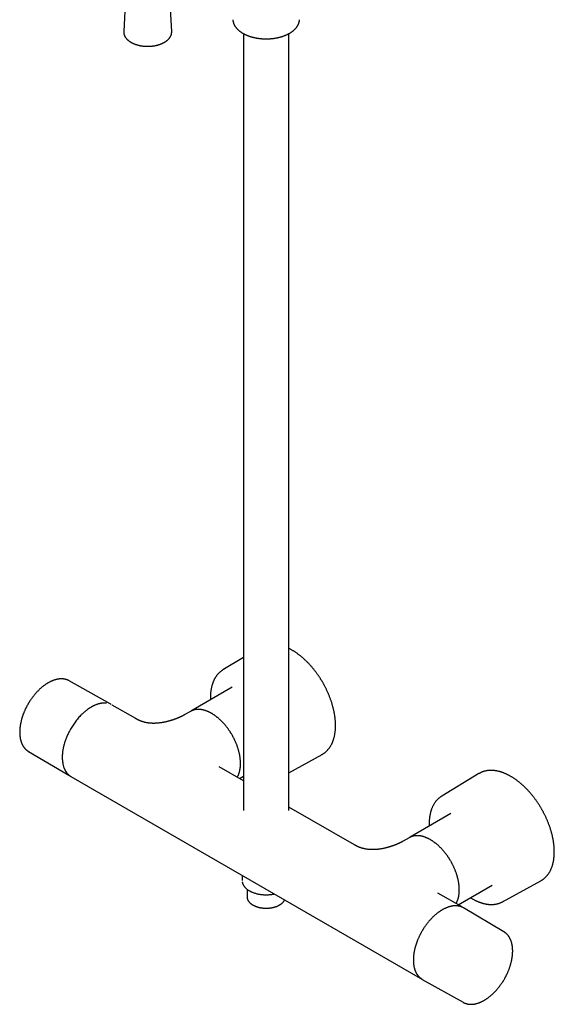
# Model space of a CAD drawing. Header units: millimetres. Extents: x 8 to 1785, y 12 to 2725.
# Tile 1 of 19: x 1494 to 1753, y 262 to 739. Entities that reach past the tile are written whole.
import ezdxf

# ---------------------------------------------------------------- set-up
doc = ezdxf.new("R2010")
doc.units = ezdxf.units.MM

msp = doc.modelspace()

# ---------------------------------------------------------------- linework, layer by layer
at = {"color": 7, "linetype": 'Continuous', "lineweight": 30}
for p, q in [((1545.53, 756.93), (1544.27, 733.27)), ((1567.52, 733.27), (1566.26, 756.93)), ((1544.27, 733.27), (1544.27, 733.27)), ((1567.52, 733.27), (1567.52, 733.29)), ((1602.33, 732.27), (1602.33, 355.61)), ((1624.33, 355.61), (1624.33, 732.27)), ((1602.33, 429.85), (1592.35, 423.81)), ((1517.84, 418.5), (1517.83, 418.5)), ((1537.63, 407.35), (1517.84, 418.5)), ((1596.78, 415.47), (1577.14, 403.99)), ((1550.08, 400.17), (1538.69, 406.75)), ((1576.61, 403.68), (1573.63, 401.97)), ((1498.09, 384.28), (1517.64, 372.72)), ((1624.33, 373.95), (1640.41, 382.8)), ((1602.33, 370.01), (1590.52, 376.82)), ((1590.53, 376.82), (1590.52, 376.82)), ((1716.49, 373.51), (1698.42, 362.58)), ((1518.69, 372.1), (1687.97, 274.38)), ((1600.32, 371.17), (1602.33, 372.31)), ((1656.14, 338.94), (1624.33, 357.31)), ((1702.84, 354.24), (1683.2, 342.76)), ((1682.67, 342.45), (1679.7, 340.74)), ((1601.68, 324.19), (1601.68, 321.62)), ((1727.98, 311.38), (1746.48, 321.57)), ((1604.08, 317.44), (1604.08, 313.7)), ((1696.59, 315.58), (1696.58, 315.59)), ((1707.97, 309.02), (1696.59, 315.59)), ((1706.39, 309.94), (1722.96, 319.38)), ((1708.47, 308.7), (1708.39, 308.76)), ((1728.58, 296.84), (1709.03, 308.41)), ((1728.58, 296.84), (1728.58, 296.84)), ((1689.03, 273.77), (1708.83, 262.63))]:
    msp.add_line(p, q, dxfattribs=at)
at = {"color": 7, "linetype": 'Continuous', "lineweight": 30, "flags": 128}
for points in [[(1576.86, 403.82), (1576.72, 403.75), (1576.61, 403.68)], [(1640.41, 382.8), (1640.55, 382.88), (1640.79, 383.02)], [(1716.86, 373.72), (1716.7, 373.64), (1716.49, 373.51)], [(1682.93, 342.59), (1682.79, 342.52), (1682.67, 342.45)], [(1746.48, 321.57), (1746.62, 321.65), (1746.86, 321.79)], [(1707.97, 309.02), (1708.17, 308.91), (1708.37, 308.77)], [(1709.03, 308.41), (1708.93, 308.47), (1708.75, 308.56)], [(1688.78, 273.92), (1688.85, 273.88), (1689.03, 273.77)]]:
    msp.add_lwpolyline(points, dxfattribs=at)
at = {"color": 7, "linetype": 'Continuous', "lineweight": 30}
for centre, radius, start, end in [((1597.46, 415.37), 9.86, 118.5453, 123.8041), ((1534.36, 401.54), 6.67, 58.0852, 62.992), ((1521.04, 378.46), 6.67, 236.9191, 242.0179), ((1703.52, 354.14), 9.86, 118.5453, 123.8041), ((1607.18, 313.7), 3.1, 180.0062, 186.3824), ((1723.22, 320.03), 9.86, 296.1639, 301.5029)]:
    msp.add_arc(centre, radius, start, end, dxfattribs=at)
for points, knots in [([(1597.19, 739.02), (1597.19, 738.94), (1597.2, 738.75), (1597.24, 738.46), (1597.29, 738.14), (1597.36, 737.83), (1597.45, 737.51), (1597.56, 737.19), (1597.69, 736.88), (1597.83, 736.57), (1598, 736.25), (1598.18, 735.95), (1598.38, 735.64), (1598.6, 735.34), (1598.83, 735.05), (1599.07, 734.77), (1599.31, 734.51), (1599.57, 734.26), (1599.84, 734.01), (1600.12, 733.76), (1600.41, 733.52), (1600.72, 733.29), (1601.04, 733.06), (1601.37, 732.84), (1601.71, 732.63), (1602.07, 732.42), (1602.43, 732.21), (1602.8, 732.02), (1603.19, 731.83), (1603.58, 731.65), (1603.98, 731.48), (1604.39, 731.31), (1604.81, 731.16), (1605.24, 731.01), (1605.67, 730.86), (1606.12, 730.73), (1606.56, 730.6), (1607.02, 730.48), (1607.48, 730.38), (1607.94, 730.27), (1608.41, 730.18), (1608.88, 730.1), (1609.36, 730.02), (1609.84, 729.96), (1610.31, 729.9), (1610.79, 729.85), (1611.26, 729.81), (1611.72, 729.78), (1612.13, 729.76), (1612.49, 729.75), (1612.88, 729.74), (1613.16, 729.73), (1613.33, 729.73)], [0, 0, 0, 0, 0.016111, 0.036955, 0.057919, 0.079012, 0.100243, 0.121619, 0.143142, 0.164812, 0.186627, 0.208582, 0.230669, 0.252879, 0.2752, 0.295279, 0.315383, 0.335506, 0.355643, 0.375791, 0.395948, 0.41611, 0.436274, 0.456439, 0.476602, 0.496762, 0.516917, 0.537067, 0.557209, 0.577344, 0.597471, 0.617589, 0.637697, 0.657795, 0.677882, 0.697956, 0.718015, 0.738059, 0.758084, 0.778087, 0.798063, 0.818004, 0.837898, 0.857728, 0.877463, 0.897047, 0.916368, 0.935153, 0.952556, 0.966441, 0.978789, 1, 1, 1, 1]), ([(1613.33, 729.73), (1613.52, 729.73), (1613.77, 729.74), (1614.15, 729.75), (1614.47, 729.76), (1614.85, 729.77), (1615.25, 729.8), (1615.67, 729.83), (1616.1, 729.87), (1616.54, 729.92), (1616.99, 729.98), (1617.43, 730.04), (1617.88, 730.12), (1618.33, 730.2), (1618.78, 730.29), (1619.23, 730.39), (1619.68, 730.49), (1620.12, 730.61), (1620.56, 730.73), (1620.99, 730.86), (1621.42, 731), (1621.84, 731.15), (1622.25, 731.31), (1622.66, 731.47), (1623.06, 731.64), (1623.45, 731.82), (1623.83, 732.01), (1624.21, 732.2), (1624.57, 732.4), (1624.92, 732.61), (1625.26, 732.82), (1625.59, 733.04), (1625.91, 733.27), (1626.22, 733.5), (1626.52, 733.74), (1626.8, 733.98), (1627.07, 734.23), (1627.33, 734.49), (1627.58, 734.75), (1627.81, 735.02), (1628.03, 735.29), (1628.23, 735.56), (1628.42, 735.84), (1628.59, 736.12), (1628.75, 736.41), (1628.9, 736.7), (1629.03, 737), (1629.14, 737.3), (1629.24, 737.6), (1629.32, 737.9), (1629.39, 738.21), (1629.44, 738.51), (1629.47, 738.78), (1629.47, 738.95), (1629.48, 739.02)], [0, 0, 0, 0, 0.022204, 0.031068, 0.0458, 0.061079, 0.077457, 0.094544, 0.112181, 0.130243, 0.148641, 0.167308, 0.186194, 0.205261, 0.22448, 0.243825, 0.263279, 0.282827, 0.302454, 0.322151, 0.341909, 0.361721, 0.381581, 0.401483, 0.421422, 0.441396, 0.4614, 0.481432, 0.501489, 0.521569, 0.54167, 0.561791, 0.581929, 0.602082, 0.62225, 0.64243, 0.662622, 0.682823, 0.703033, 0.723251, 0.743475, 0.763706, 0.783941, 0.804183, 0.824431, 0.844687, 0.864955, 0.885239, 0.905545, 0.92588, 0.946253, 0.966674, 0.987155, 1, 1, 1, 1]), ([(1544.27, 733.26), (1544.27, 733.2), (1544.26, 733.05), (1544.27, 732.8), (1544.29, 732.54), (1544.34, 732.27), (1544.39, 732), (1544.47, 731.74), (1544.56, 731.47), (1544.67, 731.21), (1544.8, 730.96), (1544.94, 730.7), (1545.1, 730.45), (1545.28, 730.2), (1545.47, 729.96), (1545.68, 729.72), (1545.9, 729.48), (1546.14, 729.26), (1546.39, 729.03), (1546.66, 728.82), (1546.94, 728.61), (1547.23, 728.41), (1547.54, 728.21), (1547.86, 728.02), (1548.19, 727.84), (1548.54, 727.67), (1548.89, 727.51), (1549.25, 727.35), (1549.63, 727.2), (1550.01, 727.06), (1550.4, 726.94), (1550.8, 726.82), (1551.21, 726.7), (1551.62, 726.6), (1552.04, 726.51), (1552.47, 726.43), (1552.9, 726.36), (1553.33, 726.29), (1553.77, 726.24), (1554.21, 726.2), (1554.65, 726.16), (1555.1, 726.14), (1555.55, 726.13), (1555.99, 726.12), (1556.44, 726.13), (1556.89, 726.15), (1557.33, 726.18), (1557.77, 726.21), (1558.21, 726.26), (1558.65, 726.32), (1559.08, 726.39), (1559.51, 726.46), (1559.93, 726.55), (1560.35, 726.65), (1560.76, 726.75), (1561.17, 726.87), (1561.56, 726.99), (1561.95, 727.13), (1562.33, 727.27), (1562.7, 727.42), (1563.06, 727.58), (1563.41, 727.75), (1563.74, 727.92), (1564.07, 728.11), (1564.39, 728.3), (1564.69, 728.5), (1564.98, 728.7), (1565.25, 728.92), (1565.52, 729.14), (1565.76, 729.36), (1566, 729.59), (1566.21, 729.83), (1566.41, 730.07), (1566.6, 730.32), (1566.77, 730.57), (1566.92, 730.83), (1567.06, 731.09), (1567.18, 731.35), (1567.28, 731.62), (1567.36, 731.88), (1567.43, 732.15), (1567.48, 732.42), (1567.51, 732.69), (1567.52, 732.96), (1567.52, 733.16), (1567.52, 733.27), (1567.51, 733.29)], [0, 0, 0, 0, 0.00828, 0.019944, 0.031606, 0.043275, 0.054961, 0.066675, 0.078425, 0.090218, 0.102057, 0.113944, 0.125879, 0.137859, 0.149883, 0.161943, 0.174036, 0.186157, 0.198298, 0.210456, 0.222627, 0.234805, 0.246989, 0.259174, 0.271359, 0.283542, 0.295722, 0.307897, 0.320068, 0.332235, 0.344396, 0.356552, 0.368704, 0.380851, 0.392994, 0.405133, 0.417269, 0.429401, 0.441531, 0.453658, 0.465784, 0.477908, 0.490032, 0.502155, 0.514278, 0.526401, 0.538525, 0.550651, 0.562778, 0.574908, 0.58704, 0.599175, 0.611314, 0.623457, 0.635604, 0.647756, 0.659914, 0.672076, 0.684245, 0.696419, 0.708599, 0.720784, 0.732975, 0.745171, 0.75737, 0.769572, 0.781774, 0.793974, 0.806168, 0.818353, 0.830525, 0.842678, 0.854808, 0.866908, 0.878973, 0.890997, 0.902976, 0.914906, 0.926786, 0.938616, 0.950399, 0.962141, 0.973847, 0.985528, 0.997195, 1, 1, 1, 1]), ([(1640.78, 417.64), (1640.66, 417.85), (1640.49, 418.14), (1640.23, 418.57), (1640.01, 418.94), (1639.73, 419.38), (1639.44, 419.84), (1639.12, 420.32), (1638.8, 420.81), (1638.45, 421.31), (1638.1, 421.81), (1637.73, 422.32), (1637.35, 422.82), (1636.97, 423.33), (1636.58, 423.83), (1636.17, 424.33), (1635.76, 424.82), (1635.35, 425.31), (1634.93, 425.79), (1634.5, 426.27), (1634.06, 426.74), (1633.62, 427.2), (1633.17, 427.65), (1632.72, 428.1), (1632.27, 428.54), (1631.81, 428.96), (1631.35, 429.38), (1630.88, 429.79), (1630.41, 430.19), (1629.93, 430.58), (1629.46, 430.95), (1628.98, 431.32), (1628.5, 431.67), (1628.01, 432.01), (1627.53, 432.35), (1627.04, 432.66), (1626.56, 432.97), (1626.07, 433.26), (1625.58, 433.55), (1625.09, 433.81), (1624.67, 434.03), (1624.42, 434.16), (1624.33, 434.2)], [0, 0, 0, 0, 0.028097, 0.039741, 0.059042, 0.079129, 0.100709, 0.123253, 0.146548, 0.170425, 0.194762, 0.219469, 0.24448, 0.269743, 0.295216, 0.320869, 0.346675, 0.372613, 0.398665, 0.424818, 0.451059, 0.477378, 0.503766, 0.530216, 0.556722, 0.583276, 0.609876, 0.636516, 0.663192, 0.689902, 0.716642, 0.74341, 0.770204, 0.797021, 0.82386, 0.850719, 0.877597, 0.904492, 0.931404, 0.958331, 0.985272, 1, 1, 1, 1]), ([(1591.96, 423.56), (1591.9, 423.52), (1591.72, 423.4), (1591.43, 423.19), (1591.1, 422.92), (1590.78, 422.64), (1590.46, 422.34), (1590.15, 422.03), (1589.86, 421.71), (1589.57, 421.37), (1589.3, 421.01), (1589.03, 420.64), (1588.78, 420.25), (1588.53, 419.85), (1588.3, 419.44), (1588.08, 419.01), (1587.87, 418.56), (1587.67, 418.11), (1587.49, 417.64), (1587.31, 417.15), (1587.15, 416.66), (1587.01, 416.15), (1586.87, 415.63), (1586.75, 415.1), (1586.64, 414.56), (1586.55, 414.01), (1586.47, 413.44), (1586.4, 412.87), (1586.34, 412.29), (1586.3, 411.7), (1586.28, 411.1), (1586.26, 410.49), (1586.26, 409.9), (1586.27, 409.51), (1586.28, 409.33)], [0, 0, 0, 0, 0.01608, 0.046702, 0.07742, 0.108238, 0.139162, 0.170192, 0.201331, 0.232578, 0.263934, 0.295397, 0.326962, 0.358628, 0.390388, 0.422238, 0.454173, 0.486185, 0.51827, 0.55042, 0.58263, 0.614895, 0.647208, 0.679564, 0.71196, 0.744391, 0.776853, 0.809344, 0.841861, 0.874402, 0.906965, 0.939551, 0.972157, 1, 1, 1, 1]), ([(1517.83, 418.5), (1517.81, 418.51), (1517.68, 418.59), (1517.45, 418.7), (1517.13, 418.85), (1516.8, 418.98), (1516.46, 419.1), (1516.11, 419.2), (1515.76, 419.28), (1515.39, 419.35), (1515.02, 419.4), (1514.63, 419.44), (1514.24, 419.46), (1513.85, 419.46), (1513.44, 419.44), (1513.03, 419.41), (1512.62, 419.35), (1512.19, 419.28), (1511.77, 419.2), (1511.35, 419.1), (1510.93, 418.98), (1510.53, 418.85), (1510.12, 418.7), (1509.72, 418.55), (1509.33, 418.39), (1508.93, 418.21), (1508.53, 418.01), (1508.13, 417.81), (1507.74, 417.59), (1507.34, 417.35), (1506.94, 417.11), (1506.55, 416.85), (1506.16, 416.58), (1505.77, 416.3), (1505.38, 416.01), (1504.99, 415.71), (1504.6, 415.4), (1504.22, 415.07), (1503.84, 414.74), (1503.47, 414.39), (1503.1, 414.03), (1502.73, 413.67), (1502.37, 413.3), (1502.01, 412.91), (1501.66, 412.52), (1501.31, 412.12), (1500.97, 411.71), (1500.63, 411.3), (1500.3, 410.88), (1499.98, 410.45), (1499.66, 410.02), (1499.36, 409.59), (1499.06, 409.15), (1498.78, 408.73), (1498.54, 408.35), (1498.33, 408.01), (1498.11, 407.65), (1497.95, 407.39), (1497.86, 407.22)], [0, 0, 0, 0, 0.0040265, 0.0224256, 0.0409009, 0.0594626, 0.0781205, 0.096883, 0.1157573, 0.1347488, 0.1538608, 0.1730947, 0.1924499, 0.2119234, 0.2315109, 0.251206, 0.2710014, 0.2908887, 0.3108592, 0.3309038, 0.3489392, 0.3690443, 0.3871093, 0.4051849, 0.4232668, 0.4413526, 0.4594401, 0.4775274, 0.4956125, 0.5136941, 0.5317711, 0.5498425, 0.5679077, 0.585966, 0.6040168, 0.6220596, 0.6400939, 0.6581192, 0.6761349, 0.6941404, 0.7121351, 0.7301177, 0.7480872, 0.7660417, 0.7839791, 0.801896, 0.8197878, 0.8376477, 0.8554655, 0.8732247, 0.8908974, 0.9084327, 0.9257263, 0.9425273, 0.9580394, 0.9703215, 0.9814191, 1, 1, 1, 1]), ([(1640.81, 383.03), (1640.82, 383.03), (1640.95, 383.11), (1641.19, 383.27), (1641.54, 383.51), (1641.88, 383.77), (1642.21, 384.05), (1642.53, 384.34), (1642.84, 384.64), (1643.15, 384.96), (1643.44, 385.3), (1643.73, 385.65), (1644, 386.02), (1644.26, 386.4), (1644.51, 386.79), (1644.75, 387.2), (1644.98, 387.63), (1645.2, 388.06), (1645.41, 388.51), (1645.6, 388.98), (1645.78, 389.46), (1645.95, 389.95), (1646.11, 390.45), (1646.25, 390.97), (1646.38, 391.49), (1646.5, 392.03), (1646.6, 392.58), (1646.69, 393.14), (1646.77, 393.71), (1646.84, 394.29), (1646.89, 394.88), (1646.92, 395.48), (1646.95, 396.09), (1646.96, 396.7), (1646.95, 397.33), (1646.94, 397.94), (1646.91, 398.55), (1646.87, 399.15), (1646.81, 399.76), (1646.75, 400.35), (1646.68, 400.94), (1646.6, 401.54), (1646.5, 402.14), (1646.4, 402.74), (1646.28, 403.35), (1646.16, 403.96), (1646.02, 404.57), (1645.87, 405.18), (1645.72, 405.79), (1645.55, 406.41), (1645.37, 407.03), (1645.19, 407.65), (1644.99, 408.27), (1644.78, 408.88), (1644.56, 409.5), (1644.34, 410.12), (1644.1, 410.74), (1643.86, 411.35), (1643.61, 411.96), (1643.34, 412.57), (1643.07, 413.18), (1642.8, 413.78), (1642.51, 414.37), (1642.23, 414.96), (1641.94, 415.52), (1641.66, 416.05), (1641.42, 416.5), (1641.2, 416.91), (1640.99, 417.27), (1640.85, 417.52), (1640.78, 417.64)], [0, 0, 0, 0, 0.001233, 0.0164637, 0.0317378, 0.0470581, 0.0624269, 0.0778463, 0.0933177, 0.1088421, 0.1244201, 0.1400515, 0.1557357, 0.1714716, 0.1872574, 0.2030912, 0.2189706, 0.2348929, 0.2508553, 0.2668548, 0.2828884, 0.2989531, 0.3150461, 0.3311646, 0.347306, 0.363468, 0.3796484, 0.3958454, 0.4120573, 0.4282827, 0.4445206, 0.46077, 0.4770305, 0.4933015, 0.5095829, 0.525875, 0.540499, 0.5567673, 0.5713868, 0.5860052, 0.6006211, 0.6152343, 0.6298448, 0.6444523, 0.6590566, 0.6736577, 0.6882551, 0.7028487, 0.7174381, 0.7320229, 0.7466025, 0.7611764, 0.7757437, 0.7903034, 0.8048542, 0.8193941, 0.8339208, 0.8484309, 0.8629194, 0.877379, 0.8917986, 0.9061596, 0.9204293, 0.9345441, 0.9483611, 0.961481, 0.9727568, 0.9814632, 0.9914924, 1, 1, 1, 1]), ([(1497.86, 407.22), (1497.76, 407.05), (1497.62, 406.8), (1497.42, 406.44), (1497.25, 406.12), (1497.05, 405.75), (1496.85, 405.35), (1496.65, 404.93), (1496.45, 404.5), (1496.25, 404.06), (1496.05, 403.6), (1495.85, 403.13), (1495.67, 402.66), (1495.49, 402.18), (1495.31, 401.7), (1495.15, 401.22), (1494.99, 400.73), (1494.84, 400.24), (1494.71, 399.75), (1494.58, 399.26), (1494.46, 398.76), (1494.35, 398.27), (1494.25, 397.78), (1494.16, 397.29), (1494.08, 396.81), (1494.01, 396.32), (1493.95, 395.84), (1493.9, 395.36), (1493.87, 394.89), (1493.84, 394.42), (1493.83, 393.96), (1493.83, 393.5), (1493.83, 393.04), (1493.85, 392.59), (1493.88, 392.15), (1493.93, 391.72), (1493.98, 391.29), (1494.05, 390.87), (1494.12, 390.45), (1494.21, 390.05), (1494.31, 389.65), (1494.42, 389.27), (1494.55, 388.89), (1494.68, 388.52), (1494.83, 388.16), (1494.98, 387.81), (1495.15, 387.47), (1495.33, 387.14), (1495.52, 386.83), (1495.72, 386.52), (1495.93, 386.23), (1496.15, 385.95), (1496.38, 385.68), (1496.63, 385.42), (1496.88, 385.18), (1497.14, 384.95), (1497.41, 384.73), (1497.7, 384.53), (1497.92, 384.38), (1498.05, 384.31), (1498.08, 384.29)], [0, 0, 0, 0, 0.0198544, 0.0277884, 0.0409748, 0.0546528, 0.069318, 0.0846197, 0.1004171, 0.1165977, 0.1330816, 0.1498096, 0.1667371, 0.1838297, 0.2010608, 0.2184092, 0.2358579, 0.2533931, 0.2710035, 0.2886795, 0.3064135, 0.3241987, 0.3420296, 0.3599014, 0.37781, 0.3957518, 0.4137237, 0.4317231, 0.4497475, 0.4677948, 0.485863, 0.5039503, 0.5220552, 0.540176, 0.5583111, 0.5764584, 0.5946164, 0.6127834, 0.6309576, 0.6491371, 0.6673201, 0.6855046, 0.7036886, 0.7218701, 0.7400473, 0.7582186, 0.7763826, 0.7945384, 0.8126857, 0.8308249, 0.8489576, 0.867086, 0.885214, 0.9033462, 0.921489, 0.9396497, 0.9578369, 0.9760601, 0.9943298, 1, 1, 1, 1]), ([(1535.99, 407.64), (1535.97, 407.64), (1535.89, 407.66), (1535.74, 407.67), (1535.56, 407.69), (1535.43, 407.69), (1535.33, 407.7), (1535.24, 407.7), (1535.15, 407.71), (1535.04, 407.71), (1534.9, 407.71), (1534.72, 407.71), (1534.46, 407.7), (1534.13, 407.68), (1533.74, 407.64), (1533.37, 407.58), (1532.95, 407.51), (1532.49, 407.41), (1532, 407.27), (1531.54, 407.13), (1531.1, 406.98), (1530.68, 406.82), (1530.3, 406.66), (1529.96, 406.51), (1529.66, 406.37), (1529.37, 406.22), (1529.11, 406.09), (1528.91, 405.98), (1528.77, 405.9), (1528.69, 405.85), (1528.62, 405.81), (1528.53, 405.76), (1528.39, 405.68), (1528.19, 405.56), (1527.95, 405.42), (1527.69, 405.25), (1527.4, 405.06), (1527.08, 404.84), (1526.72, 404.59), (1526.33, 404.3), (1525.88, 403.95), (1525.38, 403.53), (1524.84, 403.06), (1524.29, 402.57), (1523.67, 401.96), (1522.96, 401.23), (1522.19, 400.37), (1521.44, 399.47), (1520.72, 398.53), (1520.02, 397.56), (1519.36, 396.56), (1518.73, 395.53), (1518.18, 394.55), (1517.69, 393.63), (1517.27, 392.76), (1516.87, 391.89), (1516.51, 391.03), (1516.18, 390.17), (1515.88, 389.34), (1515.62, 388.53), (1515.39, 387.76), (1515.2, 387.02), (1515.03, 386.29), (1514.88, 385.57), (1514.75, 384.87), (1514.66, 384.21), (1514.58, 383.59), (1514.53, 383.07), (1514.5, 382.64), (1514.48, 382.32), (1514.47, 382.08), (1514.47, 381.91), (1514.47, 381.79), (1514.46, 381.67), (1514.46, 381.51), (1514.46, 381.3), (1514.46, 381.04), (1514.47, 380.72), (1514.49, 380.36), (1514.53, 379.83), (1514.6, 379.16), (1514.72, 378.42), (1514.86, 377.74), (1515.02, 377.13), (1515.19, 376.62), (1515.34, 376.21), (1515.47, 375.9), (1515.59, 375.62), (1515.7, 375.39), (1515.8, 375.2), (1515.88, 375.05), (1515.95, 374.93), (1516.01, 374.82), (1516.07, 374.72), (1516.13, 374.62), (1516.22, 374.49), (1516.34, 374.31), (1516.49, 374.1), (1516.66, 373.86), (1516.85, 373.64), (1517.05, 373.41), (1517.26, 373.2), (1517.48, 372.99), (1517.7, 372.8), (1517.95, 372.6), (1518.2, 372.42), (1518.44, 372.25), (1518.6, 372.16), (1518.68, 372.11)], [0, 0, 0, 0, 0.00119, 0.007315, 0.012455, 0.015838, 0.018598, 0.020735, 0.022781, 0.025734, 0.029615, 0.034425, 0.040163, 0.050462, 0.060507, 0.070146, 0.079378, 0.092592, 0.104873, 0.116224, 0.126843, 0.137202, 0.147321, 0.154754, 0.162051, 0.169214, 0.176173, 0.180703, 0.183965, 0.185958, 0.187182, 0.188803, 0.192495, 0.197423, 0.203586, 0.209719, 0.216724, 0.2246, 0.233348, 0.242967, 0.253458, 0.266897, 0.280662, 0.294425, 0.308186, 0.329032, 0.349875, 0.370714, 0.391552, 0.412387, 0.43322, 0.454052, 0.474883, 0.491548, 0.508213, 0.524877, 0.54154, 0.557873, 0.573637, 0.588833, 0.603459, 0.617517, 0.631005, 0.645437, 0.659155, 0.67216, 0.68445, 0.696027, 0.703749, 0.710353, 0.715839, 0.718547, 0.720867, 0.723147, 0.726207, 0.730761, 0.736403, 0.743135, 0.750956, 0.759849, 0.77801, 0.79611, 0.811421, 0.826688, 0.841911, 0.850862, 0.859667, 0.867661, 0.874747, 0.87985, 0.884351, 0.888249, 0.891546, 0.894313, 0.897456, 0.901249, 0.907526, 0.914844, 0.923051, 0.932146, 0.940063, 0.948549, 0.957603, 0.966552, 0.974811, 0.984583, 0.993173, 1, 1, 1, 1]), ([(1538.16, 407.02), (1538.1, 407.06), (1538.02, 407.12), (1537.93, 407.17), (1537.9, 407.19)], [0, 0, 0, 0, 0.662579, 1, 1, 1, 1]), ([(1573.64, 401.97), (1573.57, 401.93), (1573.46, 401.87), (1573.3, 401.78), (1573.17, 401.71), (1573.06, 401.65), (1572.97, 401.6), (1572.87, 401.55), (1572.77, 401.5), (1572.66, 401.44), (1572.55, 401.38), (1572.46, 401.34), (1572.37, 401.29), (1572.26, 401.24), (1572.12, 401.17), (1571.98, 401.1), (1571.83, 401.03), (1571.7, 400.97), (1571.58, 400.91), (1571.45, 400.86), (1571.31, 400.79), (1571.16, 400.73), (1570.99, 400.65), (1570.82, 400.58), (1570.63, 400.5), (1570.43, 400.41), (1570.22, 400.33), (1570.02, 400.25), (1569.85, 400.18), (1569.69, 400.12), (1569.52, 400.06), (1569.32, 399.98), (1569.08, 399.89), (1568.81, 399.79), (1568.51, 399.69), (1568.21, 399.59), (1567.94, 399.5), (1567.7, 399.42), (1567.48, 399.35), (1567.3, 399.29), (1567.15, 399.25), (1567.02, 399.21), (1566.88, 399.17), (1566.67, 399.1), (1566.37, 399.02), (1565.99, 398.91), (1565.59, 398.81), (1565.14, 398.7), (1564.64, 398.58), (1564.07, 398.46), (1563.48, 398.34), (1562.89, 398.23), (1562.33, 398.15), (1561.82, 398.08), (1561.38, 398.03), (1560.99, 397.99), (1560.63, 397.95), (1560.25, 397.93), (1559.81, 397.9), (1559.36, 397.89), (1558.91, 397.88), (1558.45, 397.88), (1557.99, 397.89), (1557.57, 397.92), (1557.18, 397.95), (1556.82, 397.98), (1556.47, 398.02), (1556.09, 398.07), (1555.7, 398.13), (1555.26, 398.21), (1554.8, 398.31), (1554.33, 398.42), (1553.95, 398.52), (1553.63, 398.62), (1553.36, 398.7), (1553.08, 398.79), (1552.81, 398.89), (1552.54, 398.99), (1552.29, 399.09), (1552.05, 399.19), (1551.82, 399.29), (1551.59, 399.39), (1551.39, 399.48), (1551.22, 399.56), (1551.1, 399.63), (1550.99, 399.68), (1550.87, 399.74), (1550.73, 399.81), (1550.57, 399.9), (1550.39, 400), (1550.22, 400.09), (1550.11, 400.15), (1550.07, 400.17)], [0, 0, 0, 0, 0.012778, 0.023304, 0.031594, 0.038396, 0.044111, 0.049529, 0.055842, 0.063223, 0.069765, 0.074882, 0.079469, 0.086022, 0.094144, 0.10279, 0.110669, 0.117773, 0.124319, 0.130926, 0.137634, 0.146193, 0.154658, 0.163188, 0.172381, 0.182298, 0.192743, 0.202108, 0.210042, 0.216838, 0.224027, 0.232806, 0.243179, 0.255151, 0.268726, 0.281371, 0.293047, 0.303336, 0.312235, 0.319742, 0.325759, 0.330536, 0.335801, 0.342171, 0.355787, 0.371227, 0.387506, 0.402073, 0.422254, 0.44408, 0.465509, 0.487146, 0.508229, 0.525186, 0.541222, 0.555354, 0.566322, 0.579454, 0.595172, 0.611894, 0.626578, 0.64304, 0.660209, 0.675414, 0.688937, 0.70193, 0.71471, 0.72855, 0.743621, 0.758407, 0.779103, 0.798213, 0.816955, 0.828303, 0.839889, 0.851894, 0.865647, 0.876882, 0.888315, 0.899695, 0.911024, 0.922278, 0.932556, 0.941363, 0.947118, 0.951966, 0.957286, 0.965115, 0.973073, 0.982659, 0.993919, 1, 1, 1, 1]), ([(1577.14, 403.99), (1577.1, 403.97), (1577, 403.91), (1576.9, 403.85), (1576.84, 403.8), (1576.82, 403.79)], [0, 0, 0, 0, 0.370434, 0.831154, 1, 1, 1, 1]), ([(1596.79, 392.24), (1596.68, 392.42), (1596.54, 392.67), (1596.32, 393.03), (1596.13, 393.33), (1595.91, 393.69), (1595.66, 394.06), (1595.4, 394.45), (1595.12, 394.85), (1594.84, 395.25), (1594.54, 395.65), (1594.23, 396.05), (1593.92, 396.45), (1593.59, 396.85), (1593.26, 397.25), (1592.92, 397.63), (1592.58, 398.02), (1592.22, 398.39), (1591.87, 398.76), (1591.5, 399.13), (1591.14, 399.48), (1590.77, 399.82), (1590.39, 400.16), (1590.01, 400.48), (1589.63, 400.8), (1589.24, 401.11), (1588.86, 401.4), (1588.47, 401.68), (1588.07, 401.96), (1587.68, 402.22), (1587.28, 402.46), (1586.89, 402.7), (1586.49, 402.92), (1586.09, 403.14), (1585.7, 403.33), (1585.3, 403.52), (1584.9, 403.69), (1584.51, 403.85), (1584.11, 404), (1583.72, 404.13), (1583.33, 404.24), (1582.94, 404.35), (1582.55, 404.44), (1582.16, 404.51), (1581.78, 404.57), (1581.4, 404.62), (1581.03, 404.65), (1580.66, 404.66), (1580.29, 404.67), (1579.93, 404.65), (1579.57, 404.62), (1579.21, 404.58), (1578.87, 404.52), (1578.52, 404.45), (1578.19, 404.36), (1577.86, 404.25), (1577.53, 404.13), (1577.21, 404), (1576.99, 403.9), (1576.88, 403.84), (1576.87, 403.83)], [0, 0, 0, 0, 0.01999, 0.027948, 0.041178, 0.054897, 0.069602, 0.084945, 0.100783, 0.117004, 0.133528, 0.150296, 0.167263, 0.184395, 0.201664, 0.21905, 0.236534, 0.254105, 0.271749, 0.289457, 0.307222, 0.325036, 0.342895, 0.360792, 0.378724, 0.396688, 0.414679, 0.432697, 0.450737, 0.468798, 0.486879, 0.504977, 0.523092, 0.541222, 0.559366, 0.577523, 0.595692, 0.613871, 0.632061, 0.65026, 0.668468, 0.686684, 0.704908, 0.723138, 0.741375, 0.759619, 0.777869, 0.796125, 0.814389, 0.832662, 0.850946, 0.869242, 0.887555, 0.905888, 0.924246, 0.942635, 0.961061, 0.979532, 0.998056, 1, 1, 1, 1]), ([(1599.3, 371.76), (1599.33, 371.8), (1599.42, 371.96), (1599.57, 372.24), (1599.75, 372.6), (1599.92, 372.98), (1600.07, 373.37), (1600.22, 373.78), (1600.34, 374.18), (1600.45, 374.6), (1600.55, 375.01), (1600.63, 375.43), (1600.71, 375.84), (1600.76, 376.26), (1600.81, 376.69), (1600.85, 377.13), (1600.88, 377.57), (1600.89, 378.02), (1600.89, 378.47), (1600.89, 378.93), (1600.87, 379.4), (1600.84, 379.87), (1600.8, 380.35), (1600.75, 380.83), (1600.69, 381.32), (1600.61, 381.81), (1600.53, 382.3), (1600.44, 382.79), (1600.33, 383.29), (1600.21, 383.79), (1600.09, 384.29), (1599.95, 384.8), (1599.81, 385.3), (1599.65, 385.81), (1599.49, 386.31), (1599.31, 386.81), (1599.13, 387.32), (1598.93, 387.82), (1598.73, 388.32), (1598.52, 388.81), (1598.3, 389.3), (1598.08, 389.79), (1597.85, 390.26), (1597.62, 390.71), (1597.41, 391.11), (1597.23, 391.46), (1597.03, 391.83), (1596.88, 392.08), (1596.79, 392.24)], [0, 0, 0, 0, 0.0095593, 0.033771, 0.0580917, 0.0825132, 0.107027, 0.1316242, 0.1562958, 0.1784898, 0.203211, 0.2254275, 0.2476528, 0.2698828, 0.2921158, 0.3143499, 0.3365839, 0.358816, 0.3810452, 0.4032706, 0.4254914, 0.4477069, 0.4699166, 0.49212, 0.5143164, 0.5365054, 0.5586865, 0.5808591, 0.6030223, 0.6251756, 0.6473177, 0.6694474, 0.6915629, 0.713662, 0.7357417, 0.7577976, 0.7798239, 0.8018117, 0.8237477, 0.8456107, 0.8673646, 0.8889432, 0.9102094, 0.9308281, 0.9497018, 0.9644251, 0.9782084, 1, 1, 1, 1]), ([(1517.92, 372.56), (1517.95, 372.54), (1518.04, 372.49), (1518.13, 372.45), (1518.19, 372.43)], [0, 0, 0, 0, 0.359734, 1, 1, 1, 1]), ([(1746.85, 356.41), (1746.73, 356.61), (1746.56, 356.91), (1746.3, 357.34), (1746.07, 357.71), (1745.8, 358.15), (1745.5, 358.61), (1745.19, 359.09), (1744.86, 359.58), (1744.52, 360.08), (1744.16, 360.58), (1743.8, 361.09), (1743.42, 361.59), (1743.04, 362.1), (1742.64, 362.6), (1742.24, 363.1), (1741.83, 363.59), (1741.41, 364.08), (1740.99, 364.56), (1740.56, 365.04), (1740.13, 365.51), (1739.69, 365.97), (1739.24, 366.42), (1738.79, 366.87), (1738.33, 367.31), (1737.87, 367.73), (1737.41, 368.15), (1736.94, 368.56), (1736.47, 368.96), (1736, 369.35), (1735.52, 369.72), (1735.05, 370.09), (1734.56, 370.44), (1734.08, 370.78), (1733.6, 371.11), (1733.11, 371.43), (1732.62, 371.74), (1732.13, 372.03), (1731.64, 372.32), (1731.16, 372.58), (1730.67, 372.84), (1730.18, 373.08), (1729.69, 373.31), (1729.2, 373.53), (1728.71, 373.73), (1728.23, 373.92), (1727.74, 374.09), (1727.26, 374.25), (1726.78, 374.4), (1726.3, 374.53), (1725.82, 374.65), (1725.35, 374.75), (1724.88, 374.84), (1724.41, 374.92), (1723.94, 374.98), (1723.48, 375.02), (1723.03, 375.05), (1722.57, 375.07), (1722.13, 375.07), (1721.68, 375.05), (1721.24, 375.02), (1720.81, 374.98), (1720.38, 374.92), (1719.96, 374.84), (1719.54, 374.75), (1719.13, 374.65), (1718.72, 374.53), (1718.32, 374.39), (1717.93, 374.24), (1717.55, 374.07), (1717.19, 373.9), (1716.97, 373.78), (1716.87, 373.73)], [0, 0, 0, 0, 0.015422, 0.021813, 0.032408, 0.043434, 0.055278, 0.067653, 0.08044, 0.093545, 0.106904, 0.120465, 0.134194, 0.14806, 0.162042, 0.176123, 0.190288, 0.204525, 0.218825, 0.23318, 0.247584, 0.26203, 0.276514, 0.291033, 0.305581, 0.320157, 0.334757, 0.34938, 0.364022, 0.378683, 0.393361, 0.408054, 0.42276, 0.43748, 0.452212, 0.466955, 0.481708, 0.49647, 0.511242, 0.526022, 0.54081, 0.555605, 0.570408, 0.585217, 0.600032, 0.614854, 0.629681, 0.644514, 0.659353, 0.674197, 0.689046, 0.703901, 0.71876, 0.733626, 0.748496, 0.763372, 0.778255, 0.793144, 0.808039, 0.822943, 0.837856, 0.852778, 0.867712, 0.882659, 0.897621, 0.9126, 0.927599, 0.94262, 0.957666, 0.972741, 0.987847, 1, 1, 1, 1]), ([(1698.03, 362.33), (1697.96, 362.29), (1697.78, 362.17), (1697.5, 361.96), (1697.17, 361.69), (1696.84, 361.41), (1696.53, 361.11), (1696.22, 360.8), (1695.92, 360.48), (1695.64, 360.13), (1695.36, 359.78), (1695.1, 359.41), (1694.84, 359.02), (1694.6, 358.62), (1694.37, 358.2), (1694.14, 357.78), (1693.93, 357.33), (1693.74, 356.88), (1693.55, 356.41), (1693.38, 355.92), (1693.22, 355.43), (1693.07, 354.92), (1692.94, 354.4), (1692.82, 353.87), (1692.71, 353.33), (1692.61, 352.78), (1692.53, 352.21), (1692.46, 351.64), (1692.41, 351.06), (1692.37, 350.47), (1692.34, 349.86), (1692.33, 349.25), (1692.33, 348.67), (1692.34, 348.28), (1692.34, 348.1)], [0, 0, 0, 0, 0.01608, 0.046702, 0.07742, 0.108238, 0.139162, 0.170192, 0.201331, 0.232578, 0.263934, 0.295397, 0.326962, 0.358628, 0.390388, 0.422238, 0.454173, 0.486185, 0.51827, 0.55042, 0.58263, 0.614895, 0.647208, 0.679564, 0.71196, 0.744391, 0.776853, 0.809344, 0.841861, 0.874402, 0.906965, 0.939551, 0.972157, 1, 1, 1, 1]), ([(1746.87, 321.8), (1746.88, 321.8), (1747.01, 321.88), (1747.26, 322.04), (1747.61, 322.28), (1747.95, 322.54), (1748.28, 322.82), (1748.6, 323.11), (1748.91, 323.41), (1749.21, 323.73), (1749.51, 324.07), (1749.79, 324.42), (1750.06, 324.79), (1750.33, 325.17), (1750.58, 325.56), (1750.82, 325.97), (1751.05, 326.4), (1751.27, 326.83), (1751.47, 327.28), (1751.67, 327.75), (1751.85, 328.23), (1752.02, 328.72), (1752.17, 329.22), (1752.32, 329.74), (1752.45, 330.26), (1752.57, 330.8), (1752.67, 331.35), (1752.76, 331.91), (1752.84, 332.48), (1752.9, 333.06), (1752.95, 333.65), (1752.99, 334.25), (1753.01, 334.86), (1753.02, 335.47), (1753.02, 336.1), (1753, 336.71), (1752.97, 337.32), (1752.93, 337.92), (1752.88, 338.53), (1752.82, 339.12), (1752.75, 339.71), (1752.66, 340.31), (1752.57, 340.91), (1752.46, 341.51), (1752.35, 342.12), (1752.22, 342.72), (1752.09, 343.34), (1751.94, 343.95), (1751.78, 344.56), (1751.62, 345.18), (1751.44, 345.8), (1751.25, 346.42), (1751.05, 347.03), (1750.85, 347.65), (1750.63, 348.27), (1750.4, 348.89), (1750.17, 349.51), (1749.93, 350.12), (1749.67, 350.73), (1749.41, 351.34), (1749.14, 351.95), (1748.86, 352.55), (1748.58, 353.14), (1748.29, 353.73), (1748, 354.29), (1747.73, 354.82), (1747.49, 355.27), (1747.26, 355.68), (1747.06, 356.04), (1746.91, 356.29), (1746.85, 356.41)], [0, 0, 0, 0, 0.001233, 0.0164637, 0.0317378, 0.0470581, 0.0624269, 0.0778463, 0.0933177, 0.1088421, 0.1244201, 0.1400515, 0.1557357, 0.1714716, 0.1872574, 0.2030912, 0.2189706, 0.2348929, 0.2508553, 0.2668548, 0.2828884, 0.2989531, 0.3150461, 0.3311646, 0.347306, 0.363468, 0.3796484, 0.3958454, 0.4120573, 0.4282827, 0.4445206, 0.46077, 0.4770305, 0.4933015, 0.5095829, 0.525875, 0.540499, 0.5567673, 0.5713868, 0.5860052, 0.6006211, 0.6152343, 0.6298448, 0.6444523, 0.6590566, 0.6736577, 0.6882551, 0.7028487, 0.7174381, 0.7320229, 0.7466025, 0.7611764, 0.7757437, 0.7903034, 0.8048542, 0.8193941, 0.8339208, 0.8484309, 0.8629194, 0.877379, 0.8917986, 0.9061596, 0.9204293, 0.9345441, 0.9483611, 0.961481, 0.9727568, 0.9814632, 0.9914924, 1, 1, 1, 1]), ([(1679.7, 340.74), (1679.64, 340.7), (1679.52, 340.64), (1679.37, 340.55), (1679.23, 340.48), (1679.13, 340.42), (1679.03, 340.37), (1678.94, 340.32), (1678.84, 340.27), (1678.73, 340.21), (1678.62, 340.15), (1678.53, 340.11), (1678.44, 340.06), (1678.33, 340.01), (1678.19, 339.94), (1678.04, 339.87), (1677.9, 339.8), (1677.77, 339.74), (1677.64, 339.68), (1677.52, 339.63), (1677.38, 339.56), (1677.23, 339.5), (1677.06, 339.42), (1676.88, 339.35), (1676.7, 339.27), (1676.49, 339.18), (1676.28, 339.1), (1676.09, 339.02), (1675.92, 338.95), (1675.76, 338.89), (1675.59, 338.82), (1675.39, 338.75), (1675.15, 338.66), (1674.87, 338.56), (1674.58, 338.46), (1674.28, 338.36), (1674.01, 338.27), (1673.76, 338.19), (1673.55, 338.12), (1673.37, 338.06), (1673.22, 338.02), (1673.09, 337.98), (1672.95, 337.94), (1672.74, 337.87), (1672.44, 337.79), (1672.05, 337.68), (1671.65, 337.58), (1671.21, 337.47), (1670.7, 337.35), (1670.13, 337.22), (1669.54, 337.11), (1668.95, 337), (1668.4, 336.92), (1667.89, 336.85), (1667.45, 336.8), (1667.05, 336.76), (1666.69, 336.72), (1666.31, 336.7), (1665.88, 336.67), (1665.43, 336.66), (1664.97, 336.65), (1664.52, 336.65), (1664.06, 336.66), (1663.63, 336.69), (1663.25, 336.71), (1662.89, 336.75), (1662.53, 336.79), (1662.16, 336.84), (1661.77, 336.9), (1661.33, 336.98), (1660.86, 337.08), (1660.39, 337.19), (1660.01, 337.29), (1659.69, 337.39), (1659.43, 337.47), (1659.15, 337.56), (1658.87, 337.66), (1658.61, 337.76), (1658.36, 337.86), (1658.12, 337.96), (1657.88, 338.06), (1657.66, 338.16), (1657.45, 338.25), (1657.29, 338.33), (1657.16, 338.4), (1657.06, 338.45), (1656.94, 338.51), (1656.8, 338.58), (1656.64, 338.67), (1656.45, 338.77), (1656.28, 338.86), (1656.18, 338.92), (1656.14, 338.94)], [0, 0, 0, 0, 0.012778, 0.023304, 0.031594, 0.038396, 0.044111, 0.049529, 0.055842, 0.063223, 0.069765, 0.074882, 0.079469, 0.086022, 0.094144, 0.10279, 0.110669, 0.117773, 0.124319, 0.130926, 0.137634, 0.146193, 0.154658, 0.163188, 0.172381, 0.182298, 0.192743, 0.202108, 0.210042, 0.216838, 0.224027, 0.232806, 0.243179, 0.255151, 0.268726, 0.281371, 0.293047, 0.303336, 0.312235, 0.319742, 0.325759, 0.330536, 0.335801, 0.342171, 0.355787, 0.371227, 0.387506, 0.402073, 0.422254, 0.44408, 0.465509, 0.487146, 0.508229, 0.525186, 0.541222, 0.555354, 0.566322, 0.579454, 0.595172, 0.611894, 0.626578, 0.64304, 0.660209, 0.675414, 0.688937, 0.70193, 0.71471, 0.72855, 0.743621, 0.758407, 0.779103, 0.798213, 0.816955, 0.828303, 0.839889, 0.851894, 0.865647, 0.876882, 0.888315, 0.899695, 0.911024, 0.922278, 0.932556, 0.941363, 0.947118, 0.951966, 0.957286, 0.965115, 0.973073, 0.982659, 0.993919, 1, 1, 1, 1]), ([(1683.2, 342.76), (1683.16, 342.74), (1683.07, 342.68), (1682.97, 342.62), (1682.9, 342.57), (1682.89, 342.56)], [0, 0, 0, 0, 0.370434, 0.831154, 1, 1, 1, 1]), ([(1702.85, 331.01), (1702.75, 331.19), (1702.61, 331.44), (1702.39, 331.8), (1702.2, 332.1), (1701.97, 332.46), (1701.73, 332.83), (1701.47, 333.22), (1701.19, 333.62), (1700.9, 334.02), (1700.61, 334.42), (1700.3, 334.82), (1699.98, 335.22), (1699.66, 335.62), (1699.33, 336.02), (1698.99, 336.4), (1698.64, 336.79), (1698.29, 337.16), (1697.93, 337.53), (1697.57, 337.9), (1697.2, 338.25), (1696.83, 338.59), (1696.46, 338.93), (1696.08, 339.25), (1695.7, 339.57), (1695.31, 339.87), (1694.92, 340.17), (1694.53, 340.45), (1694.14, 340.72), (1693.75, 340.99), (1693.35, 341.23), (1692.95, 341.47), (1692.56, 341.69), (1692.16, 341.91), (1691.76, 342.1), (1691.36, 342.29), (1690.97, 342.46), (1690.57, 342.62), (1690.18, 342.76), (1689.78, 342.9), (1689.39, 343.01), (1689, 343.12), (1688.61, 343.21), (1688.23, 343.28), (1687.85, 343.34), (1687.47, 343.39), (1687.09, 343.42), (1686.72, 343.43), (1686.35, 343.43), (1685.99, 343.42), (1685.63, 343.39), (1685.28, 343.35), (1684.93, 343.29), (1684.59, 343.22), (1684.25, 343.13), (1683.92, 343.02), (1683.6, 342.9), (1683.28, 342.77), (1683.06, 342.67), (1682.95, 342.6), (1682.94, 342.6)], [0, 0, 0, 0, 0.01999, 0.027948, 0.041178, 0.054897, 0.069602, 0.084945, 0.100783, 0.117004, 0.133528, 0.150296, 0.167263, 0.184395, 0.201664, 0.21905, 0.236534, 0.254105, 0.271749, 0.289457, 0.307222, 0.325036, 0.342895, 0.360792, 0.378724, 0.396688, 0.414679, 0.432697, 0.450737, 0.468798, 0.486879, 0.504977, 0.523092, 0.541222, 0.559366, 0.577523, 0.595692, 0.613871, 0.632061, 0.65026, 0.668468, 0.686684, 0.704908, 0.723138, 0.741375, 0.759619, 0.777869, 0.796125, 0.814389, 0.832662, 0.850946, 0.869242, 0.887555, 0.905888, 0.924246, 0.942635, 0.961061, 0.979532, 0.998056, 1, 1, 1, 1]), ([(1705.37, 310.53), (1705.39, 310.57), (1705.49, 310.73), (1705.64, 311.01), (1705.82, 311.37), (1705.99, 311.75), (1706.14, 312.14), (1706.28, 312.55), (1706.41, 312.95), (1706.52, 313.37), (1706.62, 313.78), (1706.7, 314.2), (1706.77, 314.61), (1706.83, 315.03), (1706.88, 315.46), (1706.92, 315.89), (1706.94, 316.34), (1706.96, 316.79), (1706.96, 317.24), (1706.95, 317.7), (1706.94, 318.17), (1706.91, 318.64), (1706.87, 319.12), (1706.81, 319.6), (1706.75, 320.09), (1706.68, 320.58), (1706.6, 321.07), (1706.5, 321.56), (1706.4, 322.06), (1706.28, 322.56), (1706.16, 323.06), (1706.02, 323.57), (1705.87, 324.07), (1705.72, 324.57), (1705.55, 325.08), (1705.38, 325.58), (1705.19, 326.09), (1705, 326.59), (1704.8, 327.09), (1704.59, 327.58), (1704.37, 328.07), (1704.14, 328.56), (1703.91, 329.03), (1703.69, 329.48), (1703.48, 329.88), (1703.29, 330.23), (1703.09, 330.6), (1702.94, 330.85), (1702.85, 331.01)], [0, 0, 0, 0, 0.009559, 0.033771, 0.058092, 0.082513, 0.107027, 0.131624, 0.156296, 0.17849, 0.203211, 0.225428, 0.247653, 0.269883, 0.292116, 0.31435, 0.336584, 0.358816, 0.381045, 0.403271, 0.425491, 0.447707, 0.469917, 0.49212, 0.514316, 0.536505, 0.558687, 0.580859, 0.603022, 0.625176, 0.647318, 0.669447, 0.691563, 0.713662, 0.735742, 0.757798, 0.779824, 0.801812, 0.823748, 0.845611, 0.867365, 0.888943, 0.910209, 0.930828, 0.949702, 0.964425, 0.978208, 1, 1, 1, 1]), ([(1601.73, 321.03), (1601.73, 320.99), (1601.75, 320.85), (1601.8, 320.62), (1601.88, 320.36), (1601.95, 320.14), (1602.03, 319.95), (1602.09, 319.8), (1602.15, 319.68), (1602.2, 319.59), (1602.26, 319.48), (1602.34, 319.33), (1602.46, 319.15), (1602.6, 318.94), (1602.76, 318.73), (1602.93, 318.51), (1603.14, 318.28), (1603.38, 318.04), (1603.65, 317.8), (1603.91, 317.57), (1604.17, 317.37), (1604.48, 317.15), (1604.86, 316.9), (1605.29, 316.65), (1605.69, 316.43), (1606.07, 316.25), (1606.51, 316.05), (1607, 315.85), (1607.56, 315.66), (1608.17, 315.47), (1608.81, 315.29), (1609.49, 315.14), (1610.18, 315.02), (1610.91, 314.91), (1611.65, 314.83), (1612.39, 314.78), (1613.11, 314.76), (1613.82, 314.77), (1614.5, 314.8), (1615.17, 314.85), (1615.81, 314.92), (1616.42, 315.01), (1616.92, 315.09), (1617.21, 315.16), (1617.3, 315.18)], [0, 0, 0, 0, 0.008915, 0.032325, 0.053054, 0.071102, 0.085636, 0.097801, 0.107598, 0.115029, 0.120957, 0.134584, 0.151105, 0.1683, 0.187271, 0.206055, 0.224467, 0.248866, 0.272543, 0.294459, 0.314154, 0.331642, 0.36388, 0.395415, 0.416647, 0.440167, 0.465981, 0.494087, 0.524484, 0.557172, 0.59215, 0.624635, 0.658873, 0.694747, 0.730418, 0.765249, 0.799241, 0.832394, 0.864711, 0.896191, 0.926835, 0.956645, 0.985621, 1, 1, 1, 1]), ([(1604.1, 313.34), (1604.1, 313.34), (1604.11, 313.26), (1604.14, 313.1), (1604.19, 312.87), (1604.26, 312.63), (1604.34, 312.4), (1604.45, 312.18), (1604.57, 311.95), (1604.7, 311.73), (1604.86, 311.51), (1605.02, 311.3), (1605.21, 311.09), (1605.41, 310.89), (1605.62, 310.69), (1605.85, 310.5), (1606.09, 310.31), (1606.35, 310.13), (1606.6, 309.97), (1606.81, 309.84), (1607.03, 309.72), (1607.28, 309.59), (1607.59, 309.44), (1607.91, 309.3), (1608.24, 309.16), (1608.58, 309.04), (1608.92, 308.92), (1609.28, 308.82), (1609.64, 308.72), (1610.01, 308.63), (1610.39, 308.55), (1610.77, 308.48), (1611.15, 308.42), (1611.54, 308.37), (1611.94, 308.33), (1612.33, 308.3), (1612.73, 308.28), (1613.13, 308.27), (1613.53, 308.27), (1613.92, 308.28), (1614.32, 308.3), (1614.72, 308.33), (1615.11, 308.37), (1615.5, 308.42), (1615.89, 308.48), (1616.27, 308.55), (1616.64, 308.63), (1617.01, 308.72), (1617.38, 308.81), (1617.73, 308.92), (1618.08, 309.04), (1618.42, 309.16), (1618.75, 309.29), (1619.07, 309.43), (1619.38, 309.58), (1619.67, 309.74), (1619.96, 309.9), (1620.23, 310.07), (1620.49, 310.25), (1620.74, 310.44), (1620.97, 310.63), (1621.19, 310.83), (1621.4, 311.03), (1621.59, 311.24), (1621.76, 311.45), (1621.92, 311.67), (1622.06, 311.89), (1622.18, 312.1), (1622.25, 312.24), (1622.28, 312.31)], [0, 0, 0, 0, 0.000447, 0.015504, 0.030575, 0.045668, 0.060791, 0.075949, 0.091144, 0.106376, 0.121643, 0.136943, 0.15227, 0.16762, 0.182988, 0.19837, 0.213762, 0.229161, 0.244563, 0.25615, 0.264274, 0.279677, 0.295078, 0.310477, 0.325872, 0.341264, 0.356652, 0.372037, 0.387418, 0.402796, 0.418172, 0.433544, 0.448915, 0.464283, 0.47965, 0.495015, 0.510379, 0.525743, 0.541106, 0.55647, 0.571834, 0.587199, 0.602565, 0.617932, 0.633301, 0.648672, 0.664046, 0.679423, 0.694803, 0.710186, 0.725573, 0.740965, 0.75636, 0.771759, 0.787163, 0.80257, 0.817981, 0.833395, 0.84881, 0.864225, 0.879638, 0.895046, 0.910445, 0.925832, 0.941203, 0.956552, 0.971874, 0.987166, 1, 1, 1, 1]), ([(1712.4, 313.36), (1712.45, 313.33), (1712.66, 313.2), (1713.03, 312.98), (1713.52, 312.7), (1714, 312.44), (1714.49, 312.19), (1714.97, 311.95), (1715.46, 311.73), (1715.94, 311.52), (1716.43, 311.32), (1716.91, 311.14), (1717.39, 310.97), (1717.87, 310.81), (1718.35, 310.67), (1718.82, 310.54), (1719.29, 310.43), (1719.76, 310.33), (1720.23, 310.25), (1720.69, 310.18), (1721.15, 310.13), (1721.61, 310.09), (1722.06, 310.06), (1722.51, 310.06), (1722.95, 310.06), (1723.39, 310.08), (1723.83, 310.12), (1724.25, 310.17), (1724.68, 310.23), (1725.1, 310.31), (1725.51, 310.41), (1725.91, 310.52), (1726.31, 310.65), (1726.71, 310.79), (1727.09, 310.95), (1727.38, 311.07), (1727.53, 311.15), (1727.55, 311.17)], [0, 0, 0, 0, 0.009031, 0.038616, 0.068218, 0.097838, 0.127473, 0.157124, 0.186788, 0.216466, 0.246157, 0.27586, 0.305574, 0.3353, 0.365037, 0.394785, 0.424544, 0.454313, 0.484092, 0.513883, 0.543685, 0.573498, 0.603323, 0.633163, 0.663016, 0.692887, 0.722775, 0.752685, 0.782619, 0.812581, 0.842575, 0.872606, 0.902679, 0.9328, 0.962974, 0.99321, 1, 1, 1, 1]), ([(1708.74, 308.57), (1708.71, 308.58), (1708.58, 308.66), (1708.34, 308.77), (1708.01, 308.91), (1707.68, 309.03), (1707.34, 309.13), (1706.98, 309.22), (1706.62, 309.3), (1706.26, 309.36), (1705.88, 309.4), (1705.5, 309.42), (1705.1, 309.43), (1704.71, 309.42), (1704.3, 309.39), (1703.89, 309.35), (1703.47, 309.29), (1703.05, 309.21), (1702.64, 309.11), (1702.22, 309), (1701.82, 308.88), (1701.41, 308.74), (1701.02, 308.6), (1700.63, 308.44), (1700.23, 308.27), (1699.84, 308.08), (1699.44, 307.88), (1699.04, 307.67), (1698.65, 307.44), (1698.25, 307.21), (1697.85, 306.96), (1697.46, 306.7), (1697.07, 306.42), (1696.68, 306.14), (1696.29, 305.84), (1695.9, 305.53), (1695.52, 305.21), (1695.13, 304.88), (1694.76, 304.54), (1694.38, 304.19), (1694.01, 303.83), (1693.64, 303.46), (1693.28, 303.09), (1692.92, 302.7), (1692.57, 302.3), (1692.22, 301.9), (1691.87, 301.49), (1691.54, 301.07), (1691.21, 300.65), (1690.88, 300.22), (1690.57, 299.78), (1690.26, 299.34), (1689.96, 298.91), (1689.69, 298.49), (1689.44, 298.11), (1689.24, 297.77), (1689.02, 297.42), (1688.87, 297.16), (1688.78, 297.01)], [0, 0, 0, 0, 0.005481, 0.02416, 0.042921, 0.061771, 0.080715, 0.099759, 0.118905, 0.138154, 0.157508, 0.176963, 0.196517, 0.216164, 0.2359, 0.255718, 0.275611, 0.295572, 0.315593, 0.333603, 0.353663, 0.371692, 0.389727, 0.407766, 0.425807, 0.44385, 0.461892, 0.479933, 0.497971, 0.516006, 0.534038, 0.552065, 0.570087, 0.588105, 0.606116, 0.624122, 0.642121, 0.660113, 0.678098, 0.696075, 0.714042, 0.732, 0.749946, 0.767878, 0.785795, 0.803693, 0.821566, 0.839408, 0.857208, 0.874948, 0.892599, 0.910107, 0.927359, 0.944081, 0.959363, 0.971259, 0.982459, 1, 1, 1, 1]), ([(1688.78, 297.01), (1688.68, 296.83), (1688.54, 296.58), (1688.34, 296.21), (1688.17, 295.9), (1687.97, 295.52), (1687.77, 295.12), (1687.56, 294.7), (1687.36, 294.26), (1687.16, 293.81), (1686.96, 293.36), (1686.76, 292.89), (1686.57, 292.41), (1686.39, 291.93), (1686.21, 291.45), (1686.05, 290.96), (1685.89, 290.47), (1685.74, 289.98), (1685.6, 289.48), (1685.46, 288.99), (1685.34, 288.5), (1685.23, 288), (1685.13, 287.51), (1685.03, 287.02), (1684.95, 286.53), (1684.88, 286.04), (1684.82, 285.56), (1684.77, 285.08), (1684.73, 284.6), (1684.7, 284.13), (1684.68, 283.67), (1684.68, 283.2), (1684.68, 282.75), (1684.7, 282.3), (1684.72, 281.86), (1684.76, 281.42), (1684.81, 280.99), (1684.87, 280.57), (1684.94, 280.15), (1685.03, 279.75), (1685.12, 279.35), (1685.23, 278.96), (1685.34, 278.58), (1685.47, 278.21), (1685.61, 277.85), (1685.76, 277.5), (1685.92, 277.16), (1686.09, 276.83), (1686.28, 276.51), (1686.47, 276.2), (1686.67, 275.91), (1686.89, 275.62), (1687.11, 275.35), (1687.35, 275.09), (1687.59, 274.84), (1687.85, 274.61), (1688.11, 274.39), (1688.39, 274.18), (1688.61, 274.03), (1688.74, 273.95), (1688.77, 273.93)], [0, 0, 0, 0, 0.0199107, 0.0278369, 0.0410142, 0.0546784, 0.0693258, 0.0846073, 0.1003824, 0.1165391, 0.1329977, 0.149699, 0.1665986, 0.183662, 0.2008627, 0.2181792, 0.2355947, 0.2530951, 0.2706691, 0.2883071, 0.3060013, 0.3237448, 0.3415322, 0.3593584, 0.3772193, 0.3951114, 0.4130316, 0.4309772, 0.4489458, 0.4669355, 0.4849443, 0.5029709, 0.5210137, 0.5390716, 0.5571434, 0.5752281, 0.5933246, 0.611432, 0.6295495, 0.6476764, 0.6658119, 0.6839555, 0.7021064, 0.7202644, 0.7384289, 0.7565999, 0.7747772, 0.7929614, 0.811153, 0.8293534, 0.8475642, 0.865788, 0.8840279, 0.902288, 0.9205732, 0.9388891, 0.9572424, 0.9756404, 0.9940907, 1, 1, 1, 1]), ([(1728.81, 273.9), (1728.91, 274.08), (1729.05, 274.32), (1729.25, 274.69), (1729.42, 275), (1729.61, 275.38), (1729.81, 275.77), (1730.02, 276.19), (1730.22, 276.62), (1730.42, 277.07), (1730.62, 277.53), (1730.81, 277.99), (1731, 278.46), (1731.18, 278.94), (1731.35, 279.42), (1731.52, 279.91), (1731.67, 280.4), (1731.82, 280.89), (1731.96, 281.38), (1732.09, 281.87), (1732.21, 282.36), (1732.32, 282.85), (1732.42, 283.34), (1732.51, 283.83), (1732.59, 284.32), (1732.66, 284.8), (1732.72, 285.28), (1732.76, 285.76), (1732.8, 286.23), (1732.82, 286.7), (1732.84, 287.17), (1732.84, 287.63), (1732.83, 288.08), (1732.81, 288.53), (1732.78, 288.97), (1732.74, 289.41), (1732.68, 289.84), (1732.62, 290.26), (1732.54, 290.67), (1732.45, 291.08), (1732.35, 291.47), (1732.24, 291.86), (1732.12, 292.24), (1731.99, 292.61), (1731.84, 292.97), (1731.68, 293.32), (1731.52, 293.65), (1731.34, 293.98), (1731.15, 294.3), (1730.95, 294.6), (1730.74, 294.9), (1730.52, 295.18), (1730.28, 295.45), (1730.04, 295.7), (1729.79, 295.94), (1729.52, 296.17), (1729.25, 296.39), (1728.97, 296.59), (1728.75, 296.74), (1728.61, 296.82), (1728.58, 296.83)], [0, 0, 0, 0, 0.019857, 0.027793, 0.040981, 0.054661, 0.069328, 0.084632, 0.100432, 0.116615, 0.133102, 0.149832, 0.166762, 0.183857, 0.201091, 0.218442, 0.235893, 0.253431, 0.271044, 0.288723, 0.30646, 0.324248, 0.342081, 0.359956, 0.377867, 0.395811, 0.413786, 0.431788, 0.449815, 0.467865, 0.485936, 0.504026, 0.522134, 0.540257, 0.558395, 0.576545, 0.594706, 0.612876, 0.631053, 0.649235, 0.667421, 0.685608, 0.703794, 0.721979, 0.740159, 0.758333, 0.776499, 0.794658, 0.812808, 0.83095, 0.849085, 0.867217, 0.885347, 0.903482, 0.921628, 0.939791, 0.957981, 0.976207, 0.99448, 1, 1, 1, 1]), ([(1687.97, 274.38), (1688.01, 274.36), (1688.1, 274.31), (1688.24, 274.24), (1688.38, 274.17), (1688.46, 274.13), (1688.49, 274.11)], [0, 0, 0, 0, 0.205671, 0.475235, 0.809542, 1, 1, 1, 1]), ([(1708.83, 262.63), (1708.85, 262.61), (1708.98, 262.54), (1709.21, 262.42), (1709.53, 262.28), (1709.87, 262.14), (1710.2, 262.03), (1710.55, 261.93), (1710.91, 261.84), (1711.28, 261.77), (1711.65, 261.72), (1712.03, 261.69), (1712.42, 261.67), (1712.82, 261.67), (1713.22, 261.68), (1713.63, 261.72), (1714.05, 261.77), (1714.47, 261.84), (1714.9, 261.93), (1715.31, 262.03), (1715.73, 262.15), (1716.14, 262.28), (1716.55, 262.42), (1716.94, 262.57), (1717.34, 262.74), (1717.74, 262.92), (1718.13, 263.11), (1718.53, 263.32), (1718.93, 263.54), (1719.33, 263.77), (1719.72, 264.01), (1720.12, 264.27), (1720.51, 264.54), (1720.9, 264.82), (1721.29, 265.11), (1721.68, 265.42), (1722.06, 265.73), (1722.44, 266.05), (1722.82, 266.39), (1723.2, 266.74), (1723.57, 267.09), (1723.93, 267.46), (1724.3, 267.83), (1724.66, 268.21), (1725.01, 268.6), (1725.36, 269), (1725.7, 269.41), (1726.04, 269.83), (1726.37, 270.25), (1726.69, 270.67), (1727, 271.1), (1727.31, 271.54), (1727.61, 271.97), (1727.88, 272.39), (1728.13, 272.77), (1728.34, 273.11), (1728.56, 273.48), (1728.71, 273.74), (1728.81, 273.9)], [0, 0, 0, 0, 0.004361, 0.022754, 0.041223, 0.059779, 0.07843, 0.097187, 0.116055, 0.13504, 0.154145, 0.173373, 0.192721, 0.212188, 0.231769, 0.251458, 0.271246, 0.291127, 0.311091, 0.331129, 0.349158, 0.369256, 0.387315, 0.405385, 0.423461, 0.44154, 0.459622, 0.477703, 0.495782, 0.513858, 0.531928, 0.549994, 0.568053, 0.586105, 0.60415, 0.622187, 0.640215, 0.658234, 0.676244, 0.694243, 0.712232, 0.730208, 0.748172, 0.76612, 0.784052, 0.801963, 0.819848, 0.837702, 0.855514, 0.873267, 0.890934, 0.908464, 0.925751, 0.942547, 0.958053, 0.970331, 0.981425, 1, 1, 1, 1])]:
    msp.add_open_spline(points, degree=3, knots=knots, dxfattribs=at)

doc.saveas('drawing.dxf')
